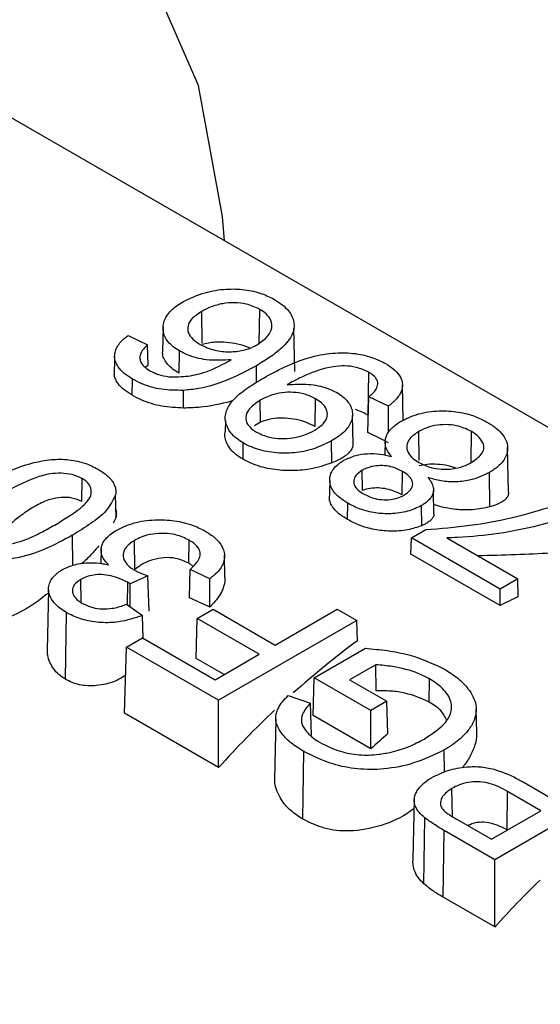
# Paper-space layout 'Sheet2' of a CAD drawing. Header units: millimetres. Extents: x 3 to 471, y 5 to 248.
# Tile 52 of 78: x 79.575 to 79.879, y 152.453 to 153.029. Entities that reach past the tile are written whole.
import ezdxf

# ---------------------------------------------------------------- set-up
doc = ezdxf.new("R2010")
doc.units = ezdxf.units.MM

psp = doc.layouts.new('Sheet2')

# ---------------------------------------------------------------- linework, layer by layer
at = {"color": 7, "linetype": 'Continuous', "lineweight": 25}
for p, q in [((80.34857, 152.52205), (79.51114, 153.00548)), ((79.71532, 152.83952), (79.71562, 152.85923)), ((79.68196, 152.83958), (79.68168, 152.85806)), ((79.6591, 152.84909), (79.65879, 152.83474)), ((79.73609, 152.82302), (79.73555, 152.84843)), ((79.63861, 152.84395), (79.64999, 152.83858)), ((79.65032, 152.8267), (79.64999, 152.83858)), ((79.63078, 152.83172), (79.63053, 152.81991)), ((79.66847, 152.82197), (79.66867, 152.83496)), ((79.65032, 152.8267), (79.64877, 152.82537)), ((79.71376, 152.81665), (79.71361, 152.82632)), ((79.64107, 152.80903), (79.64121, 152.81855)), ((79.7789, 152.79732), (79.77928, 152.82248)), ((79.79937, 152.7944), (79.79892, 152.81523)), ((79.67108, 152.80155), (79.67106, 152.81191)), ((79.74786, 152.79074), (79.7481, 152.80703)), ((79.77874, 152.78734), (79.77934, 152.80811)), ((79.79072, 152.80273), (79.77934, 152.80811)), ((79.71607, 152.79334), (79.71588, 152.80612)), ((79.79078, 152.78751), (79.79072, 152.80273)), ((79.77006, 152.78045), (79.7697, 152.79729)), ((79.69554, 152.79422), (79.6954, 152.78761)), ((79.71607, 152.79334), (79.71259, 152.79111)), ((79.80873, 152.77084), (79.80848, 152.78789)), ((79.83901, 152.77004), (79.83928, 152.78784)), ((79.70582, 152.77165), (79.70597, 152.78117)), ((79.75769, 152.76953), (79.7575, 152.78236)), ((79.78887, 152.78275), (79.78869, 152.77403)), ((79.86088, 152.75243), (79.86033, 152.77852)), ((79.77557, 152.75336), (79.7754, 152.76521)), ((79.7987, 152.75078), (79.7989, 152.76456)), ((79.85004, 152.74386), (79.84974, 152.76392)), ((79.61164, 152.74693), (79.61184, 152.7604)), ((79.75644, 152.75902), (79.75619, 152.74725)), ((79.63168, 152.73786), (79.6314, 152.75088)), ((79.81735, 152.7398), (79.81706, 152.75342)), ((79.76691, 152.73639), (79.76705, 152.74591)), ((79.81022, 152.73282), (79.81005, 152.74459)), ((79.63168, 152.73786), (79.62988, 152.73423)), ((79.60644, 152.70959), (79.60618, 152.72726)), ((79.80418, 152.72567), (79.81255, 152.73051)), ((79.64257, 152.7072), (79.64232, 152.72423)), ((79.67411, 152.71087), (79.67431, 152.72433)), ((79.80389, 152.71616), (79.80418, 152.72567)), ((79.85592, 152.6958), (79.80418, 152.72567)), ((79.82487, 152.72567), (79.86626, 152.70178)), ((79.62292, 152.71952), (79.62273, 152.7107)), ((79.69522, 152.70272), (79.69495, 152.71552)), ((79.85592, 152.68613), (79.80389, 152.71616)), ((79.65022, 152.70359), (79.63984, 152.69883)), ((79.65101, 152.68291), (79.65022, 152.70359)), ((79.67449, 152.69064), (79.67496, 152.70723)), ((79.68634, 152.70185), (79.67496, 152.70723)), ((79.61117, 152.68796), (79.61097, 152.70135)), ((79.63827, 152.68652), (79.63847, 152.69975)), ((79.6398, 152.68544), (79.63984, 152.69883)), ((79.6864, 152.68529), (79.68634, 152.70185)), ((79.86626, 152.70178), (79.85592, 152.6958)), ((79.86658, 152.69127), (79.86626, 152.70178)), ((79.59215, 152.69542), (79.59139, 152.66006)), ((79.85592, 152.68613), (79.85592, 152.6958)), ((79.63771, 152.68692), (79.64702, 152.68035)), ((79.60213, 152.64305), (79.60272, 152.68203)), ((79.64744, 152.66696), (79.64702, 152.68035)), ((79.6791, 152.67856), (79.68841, 152.68393)), ((79.68841, 152.68393), (79.72463, 152.66302)), ((79.72463, 152.66302), (79.76085, 152.68393)), ((79.76085, 152.68393), (79.77223, 152.67736)), ((79.67839, 152.65519), (79.6791, 152.67856)), ((79.71532, 152.65765), (79.6791, 152.67856)), ((79.77223, 152.67736), (79.69152, 152.63077)), ((79.77259, 152.66551), (79.77223, 152.67736)), ((79.63771, 152.66183), (79.64702, 152.66721)), ((79.64702, 152.66721), (79.68945, 152.64271)), ((79.63654, 152.62318), (79.63771, 152.66183)), ((79.69152, 152.63077), (79.63771, 152.66183)), ((79.68945, 152.64271), (79.71532, 152.65765)), ((79.7474, 152.64391), (79.77726, 152.66115)), ((79.69472, 152.64576), (79.67839, 152.65519)), ((79.78339, 152.65154), (79.76809, 152.64271)), ((79.78351, 152.63626), (79.78339, 152.65154)), ((79.74673, 152.62195), (79.7474, 152.64391)), ((79.78051, 152.62479), (79.7474, 152.64391)), ((79.76809, 152.64271), (79.78982, 152.63017)), ((79.81462, 152.62975), (79.81482, 152.64322)), ((79.69152, 152.59145), (79.69152, 152.63077)), ((79.73215, 152.63358), (79.74518, 152.62908)), ((79.74572, 152.61016), (79.74518, 152.62908)), ((79.78982, 152.63017), (79.78051, 152.62479)), ((79.7904, 152.61127), (79.78982, 152.63017)), ((79.69152, 152.59145), (79.63654, 152.62318)), ((79.78051, 152.60245), (79.78051, 152.62479)), ((79.84231, 152.61196), (79.84201, 152.62559)), ((79.72495, 152.61966), (79.72421, 152.58467)), ((79.78051, 152.60245), (79.74673, 152.62195)), ((79.74069, 152.56131), (79.74129, 152.60084)), ((79.82352, 152.58882), (79.82333, 152.60172)), ((79.93366, 152.58417), (79.85295, 152.53758)), ((79.86939, 152.58304), (79.88917, 152.57163)), ((79.82808, 152.56278), (79.82784, 152.57923)), ((79.86005, 152.55499), (79.86038, 152.57749)), ((79.87985, 152.56625), (79.86038, 152.57749)), ((79.80582, 152.57301), (79.80507, 152.53808)), ((79.85088, 152.54952), (79.87985, 152.56625)), ((79.81142, 152.52352), (79.81209, 152.56204)), ((79.8316, 152.56065), (79.85088, 152.54952)), ((79.82271, 152.51571), (79.82329, 152.55469)), ((79.85295, 152.53758), (79.82329, 152.55469)), ((79.8602, 152.5549), (79.86005, 152.55499)), ((79.85295, 152.49826), (79.85295, 152.53758)), ((79.85295, 152.49826), (79.82271, 152.51571))]:
    psp.add_line(p, q, dxfattribs=at)
at = {"color": 7, "linetype": 'Continuous', "lineweight": 25, "flags": 128}
psp.add_lwpolyline([(79.69489, 152.89941), (79.69389, 152.9135), (79.67975, 152.99003), (79.65199, 153.05407), (79.61162, 153.10331), (79.56008, 153.13597), (79.49925, 153.15088), (79.43131, 153.14748), (79.35873, 153.12592), (79.28414, 153.08696), (79.21021, 153.03201), (79.13964, 152.96306), (79.07496, 152.8826), (79.01852, 152.79354), (78.97235, 152.6991), (78.93813, 152.60269), (78.91709, 152.5078), (78.90999, 152.41785)], dxfattribs=at)
at = {"color": 7, "linetype": 'Continuous', "lineweight": 25}
for centre, major_axis, ratio, start_param, end_param in [((78.97972, 152.83115), (3.23852, -1.5495), 0.086913, 1.359438, 1.363279), ((80.41053, 152.00516), (3.23852, -1.5495), 0.086913, 1.837665, 1.841435), ((79.84266, 152.33299), (0.20276, 0.36404), 0.587367, 0.677566, 0.713835), ((79.81679, 152.34792), (0.20276, 0.36404), 0.587367, 0.909397, 1.039531), ((79.81679, 152.34792), (0.20276, 0.36404), 0.587367, 1.078301, 1.197933), ((79.86646, 152.31925), (0.20276, 0.36404), 0.587367, 1.019925, 1.054816), ((79.97822, 152.25473), (0.20276, 0.36404), 0.587367, 1.101024, 1.197933)]:
    psp.add_ellipse(centre, major_axis=major_axis, ratio=ratio, start_param=start_param, end_param=end_param, dxfattribs=at)
for points, knots in [([(79.67101, 152.86385), (79.67503, 152.86577), (79.68238, 152.86927), (79.69528, 152.87139), (79.70688, 152.87107), (79.71673, 152.86884), (79.72179, 152.86626), (79.72414, 152.86507)], [0, 0, 0, 0, 0.261361, 0.478169, 0.660228, 0.841855, 1, 1, 1, 1]), ([(79.72414, 152.86507), (79.72573, 152.86407), (79.72896, 152.86205), (79.73235, 152.85865), (79.73459, 152.85516), (79.73561, 152.85173), (79.7357, 152.84823), (79.73468, 152.84447), (79.7322, 152.84054), (79.72783, 152.83598), (79.72164, 152.83117), (79.7163, 152.82794), (79.71361, 152.82632)], [0, 0, 0, 0, 0.091402, 0.185126, 0.262169, 0.341586, 0.418596, 0.497717, 0.597059, 0.699186, 0.848556, 1, 1, 1, 1]), ([(79.66867, 152.83496), (79.66738, 152.83577), (79.66479, 152.8374), (79.66189, 152.84028), (79.65994, 152.84345), (79.65906, 152.84667), (79.65904, 152.84987), (79.65982, 152.85305), (79.66166, 152.85625), (79.66433, 152.85916), (79.66751, 152.86171), (79.66984, 152.86314), (79.67101, 152.86385)], [0, 0, 0, 0, 0.101357, 0.205246, 0.306953, 0.412212, 0.506797, 0.603473, 0.709241, 0.818214, 0.908521, 1, 1, 1, 1]), ([(79.71562, 152.85923), (79.71311, 152.86042), (79.70877, 152.86248), (79.70082, 152.8633), (79.69364, 152.86275), (79.68705, 152.86089), (79.68343, 152.85899), (79.68168, 152.85806)], [0, 0, 0, 0, 0.251076, 0.433929, 0.616421, 0.814072, 1, 1, 1, 1]), ([(79.71426, 152.83864), (79.71643, 152.84019), (79.72049, 152.84309), (79.72295, 152.84816), (79.72255, 152.85278), (79.71983, 152.85653), (79.7169, 152.85841), (79.71562, 152.85923)], [0, 0, 0, 0, 0.258502, 0.483221, 0.669625, 0.856294, 1, 1, 1, 1]), ([(79.68168, 152.85806), (79.67956, 152.85667), (79.67584, 152.85423), (79.67327, 152.84974), (79.67349, 152.84557), (79.67616, 152.84171), (79.67926, 152.83971), (79.68084, 152.83869)], [0, 0, 0, 0, 0.252051, 0.442238, 0.633255, 0.81337, 1, 1, 1, 1]), ([(79.64121, 152.81855), (79.63954, 152.81961), (79.63614, 152.82175), (79.63295, 152.82517), (79.63126, 152.82842), (79.63066, 152.83126), (79.63091, 152.83414), (79.63197, 152.83695), (79.63381, 152.83967), (79.63581, 152.84168), (79.63749, 152.84308), (79.63824, 152.84366), (79.63861, 152.84395)], [0, 0, 0, 0, 0.151827, 0.309191, 0.409323, 0.512311, 0.612463, 0.715408, 0.817983, 0.922838, 0.961404, 1, 1, 1, 1]), ([(79.64999, 152.83858), (79.64944, 152.83803), (79.64833, 152.83694), (79.64638, 152.8347), (79.64582, 152.83286), (79.64545, 152.83164)], [0, 0, 0, 0, 0.253748, 0.507743, 1, 1, 1, 1]), ([(79.68084, 152.83869), (79.68354, 152.83742), (79.68855, 152.83508), (79.69776, 152.8342), (79.70577, 152.83501), (79.71104, 152.8369), (79.71352, 152.83824), (79.71426, 152.83864)], [0, 0, 0, 0, 0.275644, 0.510734, 0.72571, 0.918702, 1, 1, 1, 1]), ([(79.7097, 152.83667), (79.70946, 152.83679), (79.70744, 152.83776), (79.7026, 152.839), (79.69591, 152.84012), (79.68855, 152.84023), (79.68437, 152.83929), (79.68197, 152.83875)], [0, 0, 0, 0, 0.029817, 0.241958, 0.453402, 0.686951, 1, 1, 1, 1]), ([(79.64545, 152.83164), (79.6455, 152.83088), (79.64562, 152.82896), (79.64743, 152.82605), (79.64998, 152.82435), (79.6512, 152.82354)], [0, 0, 0, 0, 0.252701, 0.642737, 1, 1, 1, 1]), ([(79.66847, 152.82197), (79.66719, 152.82276), (79.6646, 152.82437), (79.66166, 152.82708), (79.65968, 152.82996), (79.65877, 152.83256), (79.65884, 152.83413), (79.65887, 152.83474)], [0, 0, 0, 0, 0.206951, 0.41903, 0.633131, 0.855095, 1, 1, 1, 1]), ([(79.69892, 152.82978), (79.69405, 152.82953), (79.68504, 152.82907), (79.67468, 152.83184), (79.67015, 152.83419), (79.66867, 152.83496)], [0, 0, 0, 0, 0.440863, 0.816901, 1, 1, 1, 1]), ([(79.71769, 152.81911), (79.72589, 152.82356), (79.73776, 152.82999), (79.75702, 152.83399), (79.77011, 152.83393), (79.78102, 152.83166), (79.78657, 152.82885), (79.78912, 152.82755)], [0, 0, 0, 0, 0.4058, 0.587536, 0.7319, 0.876537, 1, 1, 1, 1]), ([(79.66241, 152.81983), (79.66625, 152.81982), (79.67391, 152.81981), (79.68689, 152.82326), (79.69428, 152.82727), (79.69892, 152.82978)], [0, 0, 0, 0, 0.27364, 0.544203, 1, 1, 1, 1]), ([(79.71361, 152.82632), (79.70861, 152.82364), (79.69857, 152.81825), (79.68378, 152.81315), (79.67401, 152.8122), (79.67106, 152.81191)], [0, 0, 0, 0, 0.409376, 0.821769, 1, 1, 1, 1]), ([(79.77928, 152.82248), (79.77692, 152.82358), (79.77276, 152.82551), (79.76513, 152.82645), (79.7546, 152.82543), (79.74382, 152.82168), (79.73642, 152.81786), (79.73347, 152.81633)], [0, 0, 0, 0, 0.170959, 0.300954, 0.431396, 0.772979, 1, 1, 1, 1]), ([(79.78912, 152.82755), (79.79069, 152.82656), (79.79388, 152.82455), (79.79687, 152.82134), (79.79846, 152.81829), (79.79904, 152.81562), (79.79881, 152.81292), (79.79782, 152.81025), (79.79613, 152.80763), (79.79415, 152.80554), (79.79227, 152.80393), (79.79124, 152.80313), (79.79072, 152.80273)], [0, 0, 0, 0, 0.1456486, 0.2965956, 0.3927625, 0.4916531, 0.5878456, 0.6866182, 0.7881027, 0.8916797, 0.9457786, 1, 1, 1, 1]), ([(79.64107, 152.80903), (79.63943, 152.81006), (79.6361, 152.81214), (79.63289, 152.8154), (79.63119, 152.81846), (79.63053, 152.82048), (79.63063, 152.82157), (79.63064, 152.82177)], [0, 0, 0, 0, 0.279818, 0.569151, 0.759129, 0.95451, 1, 1, 1, 1]), ([(79.67106, 152.81191), (79.66678, 152.81193), (79.65819, 152.81197), (79.64802, 152.81494), (79.64305, 152.81758), (79.64121, 152.81855)], [0, 0, 0, 0, 0.385311, 0.773153, 1, 1, 1, 1]), ([(79.6512, 152.82354), (79.652, 152.82311), (79.65361, 152.82224), (79.65725, 152.82085), (79.66035, 152.82024), (79.66241, 152.81983)], [0, 0, 0, 0, 0.251387, 0.503442, 1, 1, 1, 1]), ([(79.70597, 152.78117), (79.70458, 152.78205), (79.70176, 152.78383), (79.69862, 152.78698), (79.69649, 152.79042), (79.69537, 152.79392), (79.69538, 152.79744), (79.69642, 152.80086), (79.69831, 152.80424), (79.70214, 152.80861), (79.7086, 152.81365), (79.71464, 152.81728), (79.71769, 152.81911)], [0, 0, 0, 0, 0.081841, 0.165861, 0.247878, 0.332379, 0.409782, 0.489327, 0.570512, 0.653444, 0.825059, 1, 1, 1, 1]), ([(79.77934, 152.80811), (79.78096, 152.80957), (79.78355, 152.81191), (79.78484, 152.8157), (79.78389, 152.81872), (79.78171, 152.82098), (79.77993, 152.82208), (79.77928, 152.82248)], [0, 0, 0, 0, 0.325833, 0.519955, 0.715221, 0.895314, 1, 1, 1, 1]), ([(79.73347, 152.81633), (79.73331, 152.81624), (79.73299, 152.81604), (79.73234, 152.81565), (79.73186, 152.81536), (79.73155, 152.81517)], [0, 0, 0, 0, 0.250445, 0.50089, 1, 1, 1, 1]), ([(79.73155, 152.81517), (79.73571, 152.81545), (79.74371, 152.81599), (79.75398, 152.81389), (79.75872, 152.81151), (79.76057, 152.81058)], [0, 0, 0, 0, 0.398803, 0.765957, 1, 1, 1, 1]), ([(79.67108, 152.80155), (79.66679, 152.80177), (79.65811, 152.80223), (79.64788, 152.8054), (79.64287, 152.80807), (79.64107, 152.80903)], [0, 0, 0, 0, 0.384367, 0.777969, 1, 1, 1, 1]), ([(79.7481, 152.80703), (79.74605, 152.80803), (79.74228, 152.80988), (79.73519, 152.81095), (79.72838, 152.81071), (79.72161, 152.80908), (79.7179, 152.80716), (79.71588, 152.80612)], [0, 0, 0, 0, 0.220043, 0.405098, 0.589881, 0.776835, 1, 1, 1, 1]), ([(79.7477, 152.78865), (79.74973, 152.79002), (79.7533, 152.79244), (79.75537, 152.7969), (79.75487, 152.80098), (79.75213, 152.80447), (79.74936, 152.80623), (79.7481, 152.80703)], [0, 0, 0, 0, 0.258958, 0.456725, 0.654915, 0.843692, 1, 1, 1, 1]), ([(79.76057, 152.81058), (79.76179, 152.80981), (79.76426, 152.80825), (79.76704, 152.80549), (79.7689, 152.80247), (79.76975, 152.79938), (79.76974, 152.7963), (79.76891, 152.79327), (79.7672, 152.79024), (79.76459, 152.78736), (79.76134, 152.7847), (79.75879, 152.78314), (79.7575, 152.78236)], [0, 0, 0, 0, 0.098972, 0.200412, 0.299652, 0.402266, 0.495327, 0.590633, 0.69217, 0.796412, 0.897475, 1, 1, 1, 1]), ([(79.69995, 152.80593), (79.69945, 152.80579), (79.69375, 152.80406), (79.68396, 152.80198), (79.67406, 152.80165), (79.67108, 152.80155)], [0, 0, 0, 0, 0.06211, 0.717924, 1, 1, 1, 1]), ([(79.71588, 152.80612), (79.7132, 152.80431), (79.70894, 152.80143), (79.70704, 152.79633), (79.70791, 152.79228), (79.71068, 152.78933), (79.71292, 152.78794), (79.7137, 152.78746)], [0, 0, 0, 0, 0.334636, 0.531137, 0.728379, 0.906159, 1, 1, 1, 1]), ([(79.74786, 152.79074), (79.74588, 152.79175), (79.74221, 152.79362), (79.73534, 152.79529), (79.72868, 152.79589), (79.7219, 152.79532), (79.71814, 152.79404), (79.71607, 152.79334)], [0, 0, 0, 0, 0.214086, 0.396882, 0.579303, 0.767677, 1, 1, 1, 1]), ([(79.7789, 152.79732), (79.77662, 152.79862), (79.77433, 152.79991), (79.77143, 152.80064), (79.77142, 152.80065)], [0, 0, 0, 0, 0.9974843, 1, 1, 1, 1]), ([(79.79827, 152.79395), (79.80147, 152.7955), (79.80788, 152.79862), (79.81995, 152.80023), (79.83167, 152.79959), (79.84141, 152.797), (79.84645, 152.79434), (79.84867, 152.79317)], [0, 0, 0, 0, 0.219915, 0.441983, 0.637358, 0.840227, 1, 1, 1, 1]), ([(79.79257, 152.77326), (79.7918, 152.77424), (79.79023, 152.77623), (79.78896, 152.77923), (79.78869, 152.78212), (79.78922, 152.78478), (79.79053, 152.78737), (79.7925, 152.78979), (79.79515, 152.79199), (79.79723, 152.79329), (79.79827, 152.79395)], [0, 0, 0, 0, 0.14353, 0.29033, 0.40733, 0.52779, 0.644743, 0.764789, 0.88142, 1, 1, 1, 1]), ([(79.83928, 152.78784), (79.83695, 152.789), (79.83299, 152.79098), (79.82574, 152.79205), (79.81919, 152.79176), (79.81317, 152.7903), (79.80999, 152.78867), (79.80848, 152.78789)], [0, 0, 0, 0, 0.262663, 0.44726, 0.631618, 0.825348, 1, 1, 1, 1]), ([(79.84867, 152.79317), (79.85049, 152.79204), (79.85418, 152.78972), (79.85772, 152.78598), (79.8597, 152.78237), (79.86045, 152.77913), (79.86025, 152.77584), (79.85914, 152.77262), (79.85703, 152.76951), (79.85445, 152.76709), (79.85191, 152.76526), (79.85046, 152.76437), (79.84974, 152.76392)], [0, 0, 0, 0, 0.141213, 0.287054, 0.385283, 0.4864, 0.584608, 0.685525, 0.785456, 0.888556, 0.944136, 1, 1, 1, 1]), ([(79.70582, 152.77165), (79.70444, 152.77252), (79.70164, 152.77428), (79.69847, 152.77736), (79.69626, 152.78072), (79.69522, 152.78407), (79.69503, 152.78642), (79.69541, 152.7875), (79.69545, 152.7876)], [0, 0, 0, 0, 0.192474, 0.389944, 0.590185, 0.796873, 0.98076, 1, 1, 1, 1]), ([(79.7137, 152.78746), (79.71613, 152.78632), (79.72038, 152.78433), (79.72816, 152.78353), (79.73539, 152.78403), (79.74222, 152.78577), (79.74594, 152.78773), (79.7477, 152.78865)], [0, 0, 0, 0, 0.243158, 0.424503, 0.604831, 0.813376, 1, 1, 1, 1]), ([(79.80848, 152.78789), (79.80647, 152.78652), (79.80293, 152.78409), (79.80115, 152.77961), (79.8018, 152.77559), (79.80462, 152.77223), (79.80733, 152.77051), (79.80854, 152.76975)], [0, 0, 0, 0, 0.261372, 0.460293, 0.659265, 0.846951, 1, 1, 1, 1]), ([(79.8392, 152.76978), (79.84133, 152.77129), (79.84471, 152.77367), (79.84681, 152.77779), (79.84605, 152.78165), (79.8434, 152.78513), (79.84045, 152.78707), (79.83928, 152.78784)], [0, 0, 0, 0, 0.284374, 0.45096, 0.618535, 0.848617, 1, 1, 1, 1]), ([(79.7575, 152.78236), (79.75326, 152.78028), (79.74601, 152.77672), (79.73275, 152.77489), (79.72096, 152.77552), (79.71185, 152.77803), (79.70749, 152.78036), (79.70597, 152.78117)], [0, 0, 0, 0, 0.285398, 0.488236, 0.691151, 0.892294, 1, 1, 1, 1]), ([(79.76999, 152.78045), (79.77, 152.78027), (79.77004, 152.77931), (79.76933, 152.77759), (79.76773, 152.77534), (79.76511, 152.77321), (79.76176, 152.77126), (79.75905, 152.77011), (79.75769, 152.76953)], [0, 0, 0, 0, 0.040512, 0.214901, 0.405921, 0.601949, 0.799405, 1, 1, 1, 1]), ([(79.76477, 152.77102), (79.76697, 152.77209), (79.77101, 152.77404), (79.77855, 152.77513), (79.78582, 152.77483), (79.79029, 152.77379), (79.79257, 152.77326)], [0, 0, 0, 0, 0.283431, 0.519959, 0.756108, 1, 1, 1, 1]), ([(79.55444, 152.75713), (79.55947, 152.75987), (79.56957, 152.76538), (79.5849, 152.77058), (79.59887, 152.77203), (79.60908, 152.77089), (79.61638, 152.76837), (79.61991, 152.76645), (79.62115, 152.76577)], [0, 0, 0, 0, 0.268738, 0.539782, 0.675215, 0.811672, 0.933741, 1, 1, 1, 1]), ([(79.75769, 152.76953), (79.7536, 152.76813), (79.74651, 152.7657), (79.73339, 152.76467), (79.7215, 152.76568), (79.71205, 152.76834), (79.7075, 152.77076), (79.70582, 152.77165)], [0, 0, 0, 0, 0.276127, 0.479195, 0.682435, 0.88279, 1, 1, 1, 1]), ([(79.76705, 152.74591), (79.7656, 152.74681), (79.76265, 152.74864), (79.75951, 152.75161), (79.75748, 152.7546), (79.75647, 152.75746), (79.75635, 152.7604), (79.75701, 152.7633), (79.75862, 152.76611), (79.76074, 152.76828), (79.76293, 152.76989), (79.76416, 152.77064), (79.76477, 152.77102)], [0, 0, 0, 0, 0.13136, 0.265645, 0.367862, 0.473018, 0.575258, 0.680361, 0.782838, 0.889232, 0.94443, 1, 1, 1, 1]), ([(79.7989, 152.76456), (79.79677, 152.76562), (79.79336, 152.76733), (79.78725, 152.76811), (79.78214, 152.76776), (79.77809, 152.76664), (79.77609, 152.76558), (79.7754, 152.76521)], [0, 0, 0, 0, 0.315223, 0.503653, 0.69169, 0.892445, 1, 1, 1, 1]), ([(79.80854, 152.76975), (79.81079, 152.76863), (79.81466, 152.76671), (79.82176, 152.76564), (79.82832, 152.76593), (79.83442, 152.76734), (79.83767, 152.769), (79.8392, 152.76978)], [0, 0, 0, 0, 0.255777, 0.439406, 0.62295, 0.822853, 1, 1, 1, 1]), ([(79.82998, 152.76655), (79.82851, 152.767), (79.82507, 152.76806), (79.81922, 152.76882), (79.81341, 152.76881), (79.81027, 152.76812), (79.80878, 152.76779)], [0, 0, 0, 0, 0.194656, 0.456205, 0.742146, 1, 1, 1, 1]), ([(79.61184, 152.7604), (79.60999, 152.76126), (79.60639, 152.76292), (79.59959, 152.76361), (79.59209, 152.76323), (79.5795, 152.75941), (79.57102, 152.75465), (79.56476, 152.75114)], [0, 0, 0, 0, 0.12658, 0.2459, 0.361947, 0.529292, 1, 1, 1, 1]), ([(79.62115, 152.76577), (79.62255, 152.7649), (79.62539, 152.76314), (79.62818, 152.7605), (79.62993, 152.75815), (79.63095, 152.756), (79.63163, 152.75356), (79.63148, 152.75178), (79.6314, 152.75088)], [0, 0, 0, 0, 0.2152, 0.434855, 0.555313, 0.677574, 0.836849, 1, 1, 1, 1]), ([(79.7754, 152.76521), (79.77402, 152.76426), (79.77147, 152.76249), (79.77021, 152.75913), (79.77077, 152.75603), (79.77304, 152.75338), (79.7752, 152.75201), (79.77624, 152.75136)], [0, 0, 0, 0, 0.236047, 0.439514, 0.643005, 0.828784, 1, 1, 1, 1]), ([(79.79975, 152.75059), (79.8012, 152.75159), (79.80375, 152.75334), (79.80518, 152.75656), (79.80468, 152.75946), (79.80257, 152.76225), (79.8002, 152.76374), (79.7989, 152.76456)], [0, 0, 0, 0, 0.244731, 0.430463, 0.616944, 0.79022, 1, 1, 1, 1]), ([(79.81391, 152.76093), (79.81459, 152.76001), (79.81597, 152.75816), (79.81699, 152.7555), (79.81714, 152.7531), (79.81664, 152.75105), (79.81552, 152.74907), (79.81396, 152.74734), (79.81206, 152.74585), (79.81072, 152.74501), (79.81005, 152.74459)], [0, 0, 0, 0, 0.169121, 0.341536, 0.456176, 0.574149, 0.688845, 0.806785, 0.902847, 1, 1, 1, 1]), ([(79.84974, 152.76392), (79.84634, 152.76227), (79.84065, 152.75951), (79.83037, 152.75817), (79.82155, 152.75871), (79.81641, 152.76021), (79.81391, 152.76093)], [0, 0, 0, 0, 0.335002, 0.560914, 0.786962, 1, 1, 1, 1]), ([(79.5958, 152.73322), (79.60099, 152.73634), (79.60828, 152.74072), (79.61535, 152.74707), (79.61749, 152.75156), (79.61699, 152.75553), (79.61474, 152.75854), (79.61266, 152.75987), (79.61184, 152.7604)], [0, 0, 0, 0, 0.404114, 0.568422, 0.700441, 0.832203, 0.934242, 1, 1, 1, 1]), ([(79.61164, 152.74693), (79.60978, 152.74776), (79.60623, 152.74933), (79.59958, 152.74944), (79.59229, 152.74825), (79.58475, 152.74465), (79.57529, 152.73847), (79.56903, 152.73304), (79.56508, 152.72961)], [0, 0, 0, 0, 0.12521, 0.239705, 0.352228, 0.5162, 0.693984, 1, 1, 1, 1]), ([(79.6314, 152.75088), (79.62982, 152.74769), (79.62678, 152.7416), (79.61707, 152.73392), (79.60984, 152.7295), (79.60618, 152.72726)], [0, 0, 0, 0, 0.35048, 0.671446, 1, 1, 1, 1]), ([(79.7987, 152.75078), (79.79663, 152.75185), (79.7933, 152.75356), (79.78735, 152.75479), (79.78233, 152.75498), (79.7783, 152.7544), (79.77629, 152.75363), (79.77557, 152.75336)], [0, 0, 0, 0, 0.310218, 0.497933, 0.685205, 0.887594, 1, 1, 1, 1]), ([(79.77624, 152.75136), (79.77835, 152.7503), (79.78179, 152.74859), (79.788, 152.7478), (79.79324, 152.74815), (79.79721, 152.74927), (79.79913, 152.75027), (79.79975, 152.75059)], [0, 0, 0, 0, 0.313131, 0.508809, 0.704371, 0.906114, 1, 1, 1, 1]), ([(79.86079, 152.75243), (79.8608, 152.75195), (79.86085, 152.75074), (79.8599, 152.74895), (79.85798, 152.74708), (79.85535, 152.74567), (79.85261, 152.74463), (79.8509, 152.74412), (79.85004, 152.74386)], [0, 0, 0, 0, 0.12754, 0.323986, 0.52809, 0.73846, 0.86874, 1, 1, 1, 1]), ([(79.76691, 152.73639), (79.76549, 152.73727), (79.76261, 152.73904), (79.75947, 152.74188), (79.75742, 152.74473), (79.75637, 152.74709), (79.75634, 152.74855), (79.75633, 152.74909)], [0, 0, 0, 0, 0.241571, 0.488116, 0.682312, 0.882063, 1, 1, 1, 1]), ([(79.81005, 152.74459), (79.80745, 152.74334), (79.80224, 152.74082), (79.79245, 152.73954), (79.78275, 152.74004), (79.77404, 152.74227), (79.76933, 152.74472), (79.76705, 152.74591)], [0, 0, 0, 0, 0.208494, 0.418743, 0.605684, 0.809243, 1, 1, 1, 1]), ([(79.81255, 152.73051), (79.82118, 152.73121), (79.83847, 152.73263), (79.86368, 152.73735), (79.87939, 152.742), (79.88732, 152.74434)], [0, 0, 0, 0, 0.330495, 0.6623061, 1, 1, 1, 1]), ([(79.85004, 152.74386), (79.84683, 152.74315), (79.84132, 152.74194), (79.83119, 152.74205), (79.82319, 152.74319), (79.81882, 152.74461), (79.81724, 152.74513)], [0, 0, 0, 0, 0.352331, 0.604176, 0.856417, 1, 1, 1, 1]), ([(79.92318, 152.74897), (79.90878, 152.74302), (79.88106, 152.73157), (79.84523, 152.72644), (79.82694, 152.72575), (79.82487, 152.72567)], [0, 0, 0, 0, 0.489613, 0.942234, 1, 1, 1, 1]), ([(79.6312, 152.74321), (79.63133, 152.74286), (79.6317, 152.74184), (79.63185, 152.74003), (79.63174, 152.73858), (79.63168, 152.73786)], [0, 0, 0, 0, 0.206973, 0.601045, 1, 1, 1, 1]), ([(79.81731, 152.7398), (79.81732, 152.73972), (79.81738, 152.73904), (79.81687, 152.73784), (79.81577, 152.73625), (79.81417, 152.73489), (79.81225, 152.73377), (79.8109, 152.73314), (79.81022, 152.73282)], [0, 0, 0, 0, 0.029595, 0.241332, 0.447136, 0.6587, 0.828424, 1, 1, 1, 1]), ([(79.56509, 152.72089), (79.56986, 152.72202), (79.57808, 152.72399), (79.58773, 152.72874), (79.5931, 152.73172), (79.5958, 152.73322)], [0, 0, 0, 0, 0.406881, 0.702188, 1, 1, 1, 1]), ([(79.63205, 152.73025), (79.63526, 152.7318), (79.64169, 152.73491), (79.65388, 152.73654), (79.66607, 152.73602), (79.67643, 152.73345), (79.68175, 152.73067), (79.684, 152.72949)], [0, 0, 0, 0, 0.214486, 0.430598, 0.628292, 0.842968, 1, 1, 1, 1]), ([(79.81022, 152.73282), (79.80759, 152.7319), (79.80223, 152.73002), (79.79213, 152.72938), (79.78225, 152.73037), (79.77369, 152.73282), (79.76909, 152.73524), (79.76691, 152.73639)], [0, 0, 0, 0, 0.210487, 0.429486, 0.617519, 0.818578, 1, 1, 1, 1]), ([(79.60618, 152.72726), (79.60081, 152.72433), (79.59085, 152.7189), (79.57554, 152.71385), (79.56198, 152.71231), (79.55138, 152.71347), (79.54403, 152.71605), (79.54055, 152.71795), (79.5394, 152.71858)], [0, 0, 0, 0, 0.286359, 0.531144, 0.672007, 0.814145, 0.938493, 1, 1, 1, 1]), ([(79.6273, 152.71001), (79.62649, 152.71084), (79.62485, 152.71251), (79.62329, 152.71525), (79.6227, 152.71815), (79.62304, 152.72092), (79.62421, 152.72351), (79.62607, 152.7259), (79.62873, 152.72817), (79.63094, 152.72955), (79.63205, 152.73025)], [0, 0, 0, 0, 0.12778, 0.258538, 0.386771, 0.52005, 0.631619, 0.746449, 0.871978, 1, 1, 1, 1]), ([(79.67431, 152.72433), (79.67185, 152.72552), (79.66761, 152.72758), (79.65983, 152.72854), (79.65276, 152.7281), (79.64671, 152.72652), (79.6436, 152.7249), (79.64232, 152.72423)], [0, 0, 0, 0, 0.265304, 0.456968, 0.648448, 0.855662, 1, 1, 1, 1]), ([(79.684, 152.72949), (79.68548, 152.72857), (79.68846, 152.72669), (79.69172, 152.72359), (79.69384, 152.72036), (79.69491, 152.7172), (79.69506, 152.71395), (79.69429, 152.71073), (79.69258, 152.70756), (79.69036, 152.70508), (79.68816, 152.70321), (79.68695, 152.70231), (79.68634, 152.70185)], [0, 0, 0, 0, 0.123255, 0.249417, 0.353372, 0.460344, 0.564285, 0.671066, 0.778024, 0.888181, 0.943987, 1, 1, 1, 1]), ([(79.6215, 152.72102), (79.62006, 152.71925), (79.61714, 152.71568), (79.61341, 152.71227), (79.61153, 152.71055)], [0, 0, 0, 0, 0.496421, 1, 1, 1, 1]), ([(79.64232, 152.72423), (79.64059, 152.72306), (79.63713, 152.7207), (79.63543, 152.71627), (79.63631, 152.71211), (79.63899, 152.70896), (79.64148, 152.70741), (79.64243, 152.70682)], [0, 0, 0, 0, 0.234621, 0.471811, 0.674044, 0.875474, 1, 1, 1, 1]), ([(79.67496, 152.70723), (79.67682, 152.70905), (79.67973, 152.7119), (79.68115, 152.71638), (79.67987, 152.7201), (79.67704, 152.72268), (79.67487, 152.72399), (79.67431, 152.72433)], [0, 0, 0, 0, 0.334722, 0.52244, 0.711462, 0.925668, 1, 1, 1, 1]), ([(79.92405, 152.72048), (79.91182, 152.71907), (79.8881, 152.71635), (79.85773, 152.71557), (79.84301, 152.7152)], [0, 0, 0, 0, 0.515689, 1, 1, 1, 1]), ([(79.60028, 152.70713), (79.60258, 152.70821), (79.60721, 152.71039), (79.61586, 152.71144), (79.62262, 152.71091), (79.6262, 152.71022), (79.6273, 152.71001)], [0, 0, 0, 0, 0.303581, 0.609638, 0.881026, 1, 1, 1, 1]), ([(79.67412, 152.71087), (79.67165, 152.71202), (79.66743, 152.71399), (79.65977, 152.71431), (79.65288, 152.71307), (79.64694, 152.71054), (79.64386, 152.70819), (79.64257, 152.7072)], [0, 0, 0, 0, 0.26657, 0.454976, 0.643126, 0.849937, 1, 1, 1, 1]), ([(79.67649, 152.70908), (79.67626, 152.70934), (79.67563, 152.71003), (79.6747, 152.71055), (79.67411, 152.71087)], [0, 0, 0, 0, 0.369976, 1, 1, 1, 1]), ([(79.60272, 152.68203), (79.60134, 152.68289), (79.59854, 152.68465), (79.59555, 152.68759), (79.59343, 152.69062), (79.59222, 152.69363), (79.59202, 152.69676), (79.59287, 152.6997), (79.5945, 152.70238), (79.59638, 152.70443), (79.59844, 152.70597), (79.59967, 152.70674), (79.60028, 152.70713)], [0, 0, 0, 0, 0.125954, 0.254698, 0.363461, 0.474895, 0.583895, 0.697305, 0.791466, 0.888104, 0.943852, 1, 1, 1, 1]), ([(79.63847, 152.69975), (79.63536, 152.70118), (79.63075, 152.70329), (79.62349, 152.70436), (79.61844, 152.70415), (79.61424, 152.70305), (79.61203, 152.7019), (79.61097, 152.70135)], [0, 0, 0, 0, 0.379106, 0.562977, 0.712314, 0.861582, 1, 1, 1, 1]), ([(79.64243, 152.70682), (79.64303, 152.70651), (79.64422, 152.70588), (79.64679, 152.70477), (79.64885, 152.70406), (79.65022, 152.70359)], [0, 0, 0, 0, 0.251357, 0.5027213, 1, 1, 1, 1]), ([(79.61097, 152.70135), (79.60953, 152.70034), (79.6068, 152.69843), (79.60585, 152.69492), (79.60671, 152.69174), (79.60899, 152.68932), (79.61095, 152.68807), (79.61171, 152.68759)], [0, 0, 0, 0, 0.251163, 0.474518, 0.670178, 0.873129, 1, 1, 1, 1]), ([(79.63984, 152.69883), (79.63973, 152.69891), (79.6395, 152.69907), (79.63905, 152.69938), (79.6387, 152.69961), (79.63847, 152.69975)], [0, 0, 0, 0, 0.254433, 0.508868, 1, 1, 1, 1]), ([(79.69511, 152.70272), (79.69516, 152.70216), (79.69531, 152.70036), (79.69459, 152.6972), (79.69298, 152.69332), (79.69074, 152.69004), (79.68843, 152.68738), (79.68708, 152.68599), (79.6864, 152.68529)], [0, 0, 0, 0, 0.095199, 0.308535, 0.523686, 0.7451, 0.872258, 1, 1, 1, 1]), ([(79.59211, 152.69359), (79.5916, 152.69317), (79.58566, 152.68811), (79.57534, 152.68151), (79.56125, 152.67617), (79.55088, 152.67526), (79.54349, 152.67711), (79.53996, 152.67899), (79.53881, 152.6796)], [0, 0, 0, 0, 0.03449, 0.406765, 0.584057, 0.762912, 0.92304, 1, 1, 1, 1]), ([(79.61171, 152.68759), (79.61373, 152.68661), (79.61723, 152.68492), (79.62364, 152.68402), (79.63012, 152.6844), (79.63472, 152.68572), (79.63728, 152.68675), (79.63771, 152.68692)], [0, 0, 0, 0, 0.272563, 0.472802, 0.673468, 0.944594, 1, 1, 1, 1]), ([(79.64702, 152.68035), (79.64255, 152.67885), (79.63505, 152.67633), (79.62274, 152.67586), (79.61262, 152.6775), (79.60627, 152.68007), (79.60326, 152.68173), (79.60272, 152.68203)], [0, 0, 0, 0, 0.3150783, 0.5286362, 0.7425722, 0.9539036, 1, 1, 1, 1]), ([(79.60213, 152.64305), (79.60078, 152.64392), (79.59805, 152.64569), (79.59502, 152.64911), (79.59286, 152.65292), (79.5916, 152.65656), (79.59153, 152.65905), (79.5915, 152.66006)], [0, 0, 0, 0, 0.220156, 0.445561, 0.648464, 0.856801, 1, 1, 1, 1]), ([(79.77726, 152.66115), (79.78159, 152.66076), (79.79024, 152.66), (79.80663, 152.65684), (79.81663, 152.65219), (79.82318, 152.64914)], [0, 0, 0, 0, 0.256195, 0.512466, 1, 1, 1, 1]), ([(79.81482, 152.64322), (79.81265, 152.64434), (79.80633, 152.64758), (79.79534, 152.65047), (79.78663, 152.65125), (79.78339, 152.65154)], [0, 0, 0, 0, 0.248061, 0.720523, 1, 1, 1, 1]), ([(79.82318, 152.64914), (79.82591, 152.64742), (79.83146, 152.64392), (79.83693, 152.63831), (79.84037, 152.63291), (79.84205, 152.62799), (79.8421, 152.62292), (79.84044, 152.61774), (79.83706, 152.61255), (79.83264, 152.60812), (79.82792, 152.60453), (79.82486, 152.60266), (79.82333, 152.60172)], [0, 0, 0, 0, 0.130929, 0.26578, 0.358287, 0.453066, 0.545751, 0.641751, 0.747198, 0.855693, 0.927531, 1, 1, 1, 1]), ([(79.63721, 152.64541), (79.63551, 152.64431), (79.63077, 152.64127), (79.62148, 152.63914), (79.61132, 152.6391), (79.60522, 152.64137), (79.60244, 152.64288), (79.60213, 152.64305)], [0, 0, 0, 0, 0.1543964, 0.430235, 0.7069851, 0.9679132, 1, 1, 1, 1]), ([(79.81152, 152.60805), (79.81591, 152.61089), (79.82306, 152.61551), (79.82801, 152.62374), (79.82756, 152.6314), (79.82253, 152.63813), (79.8171, 152.64171), (79.81482, 152.64322)], [0, 0, 0, 0, 0.284209, 0.462431, 0.641726, 0.849816, 1, 1, 1, 1]), ([(79.81462, 152.62975), (79.81007, 152.63174), (79.80322, 152.63473), (79.7922, 152.63635), (79.78642, 152.63629), (79.78351, 152.63626)], [0, 0, 0, 0, 0.494594, 0.74582, 1, 1, 1, 1]), ([(79.74129, 152.60084), (79.73867, 152.60248), (79.73336, 152.60581), (79.72856, 152.61088), (79.72592, 152.61534), (79.72481, 152.61892), (79.72496, 152.62259), (79.72631, 152.6263), (79.72873, 152.63001), (79.731, 152.63238), (79.73215, 152.63358)], [0, 0, 0, 0, 0.184077, 0.374117, 0.472996, 0.574123, 0.673212, 0.775633, 0.886881, 1, 1, 1, 1]), ([(79.74518, 152.62908), (79.74335, 152.62698), (79.74027, 152.62345), (79.73955, 152.61785), (79.74233, 152.61243), (79.74669, 152.60859), (79.75019, 152.60647), (79.75081, 152.6061)], [0, 0, 0, 0, 0.276917, 0.464589, 0.651673, 0.938598, 1, 1, 1, 1]), ([(79.82472, 152.61944), (79.82373, 152.62128), (79.82158, 152.62533), (79.81707, 152.6282), (79.81462, 152.62975)], [0, 0, 0, 0, 0.457455, 1, 1, 1, 1]), ([(79.8421, 152.61196), (79.84217, 152.61111), (79.84237, 152.60826), (79.84086, 152.60303), (79.83811, 152.59694), (79.83519, 152.59302), (79.83391, 152.59131)], [0, 0, 0, 0, 0.126464, 0.421207, 0.746485, 1, 1, 1, 1]), ([(79.75081, 152.6061), (79.75459, 152.60418), (79.76126, 152.60081), (79.77354, 152.59855), (79.78395, 152.59877), (79.78998, 152.59999), (79.79241, 152.60049)], [0, 0, 0, 0, 0.3282386, 0.5789871, 0.8306833, 1, 1, 1, 1]), ([(79.79241, 152.60049), (79.79418, 152.60096), (79.79772, 152.6019), (79.80433, 152.60428), (79.80865, 152.60654), (79.81152, 152.60805)], [0, 0, 0, 0, 0.250787, 0.501922, 1, 1, 1, 1]), ([(79.82333, 152.60172), (79.81762, 152.59894), (79.80718, 152.59387), (79.78917, 152.59022), (79.77262, 152.59019), (79.756, 152.59354), (79.74671, 152.59815), (79.74129, 152.60084)], [0, 0, 0, 0, 0.240595, 0.44055, 0.605244, 0.769722, 1, 1, 1, 1]), ([(79.81613, 152.58562), (79.81913, 152.58711), (79.82506, 152.59007), (79.83545, 152.59199), (79.84518, 152.59214), (79.85611, 152.5897), (79.86378, 152.58618), (79.86866, 152.58345), (79.86939, 152.58304)], [0, 0, 0, 0, 0.193671, 0.382777, 0.523926, 0.665123, 0.950014, 1, 1, 1, 1]), ([(79.74069, 152.56131), (79.73823, 152.5629), (79.73324, 152.56613), (79.72843, 152.57184), (79.72565, 152.57739), (79.72433, 152.58137), (79.72435, 152.5839), (79.72435, 152.58467)], [0, 0, 0, 0, 0.28295, 0.574932, 0.74717, 0.923369, 1, 1, 1, 1]), ([(79.81209, 152.56204), (79.81089, 152.5631), (79.80845, 152.56525), (79.80641, 152.56851), (79.80568, 152.57155), (79.80587, 152.57418), (79.80681, 152.57676), (79.80843, 152.57936), (79.81084, 152.58197), (79.81358, 152.58406), (79.81548, 152.58522), (79.81613, 152.58562)], [0, 0, 0, 0, 0.1457064, 0.2959473, 0.3954071, 0.4979552, 0.5973248, 0.6987669, 0.8162655, 0.936649, 1, 1, 1, 1]), ([(79.86038, 152.57749), (79.85671, 152.57944), (79.85161, 152.58216), (79.84295, 152.5834), (79.83724, 152.5829), (79.83206, 152.58144), (79.82925, 152.57998), (79.82784, 152.57923)], [0, 0, 0, 0, 0.392378, 0.544752, 0.697362, 0.846947, 1, 1, 1, 1]), ([(79.82784, 152.57923), (79.82572, 152.57775), (79.82228, 152.57536), (79.8209, 152.57132), (79.82132, 152.56849), (79.82253, 152.56702), (79.82302, 152.56643)], [0, 0, 0, 0, 0.403748, 0.653524, 0.859439, 1, 1, 1, 1]), ([(79.8057, 152.56744), (79.80429, 152.5664), (79.79807, 152.56179), (79.78412, 152.55626), (79.76667, 152.55351), (79.75178, 152.55583), (79.74425, 152.55955), (79.74069, 152.56131)], [0, 0, 0, 0, 0.074401, 0.329721, 0.587442, 0.804825, 1, 1, 1, 1]), ([(79.82302, 152.56643), (79.82363, 152.56589), (79.82486, 152.56483), (79.82776, 152.56291), (79.83007, 152.56155), (79.8316, 152.56065)], [0, 0, 0, 0, 0.251323, 0.502288, 1, 1, 1, 1]), ([(79.82329, 152.55469), (79.82227, 152.5553), (79.82022, 152.5565), (79.81634, 152.55887), (79.81377, 152.56079), (79.81209, 152.56204)], [0, 0, 0, 0, 0.258217, 0.516456, 1, 1, 1, 1]), ([(79.86005, 152.55499), (79.857, 152.55657), (79.85255, 152.55888), (79.84516, 152.55975), (79.8404, 152.55906), (79.83795, 152.55781), (79.83719, 152.55742)], [0, 0, 0, 0, 0.467787, 0.684, 0.902012, 1, 1, 1, 1]), ([(79.81142, 152.52352), (79.81025, 152.52472), (79.80786, 152.52714), (79.80583, 152.53121), (79.80498, 152.53495), (79.8051, 152.53714), (79.80515, 152.53808)], [0, 0, 0, 0, 0.301267, 0.611957, 0.833732, 1, 1, 1, 1]), ([(79.82271, 152.51571), (79.82169, 152.51632), (79.81962, 152.51754), (79.81571, 152.52), (79.81311, 152.52214), (79.81142, 152.52352)], [0, 0, 0, 0, 0.255085, 0.516161, 1, 1, 1, 1])]:
    psp.add_open_spline(points, degree=3, knots=knots, dxfattribs=at)

doc.saveas('drawing.dxf')
